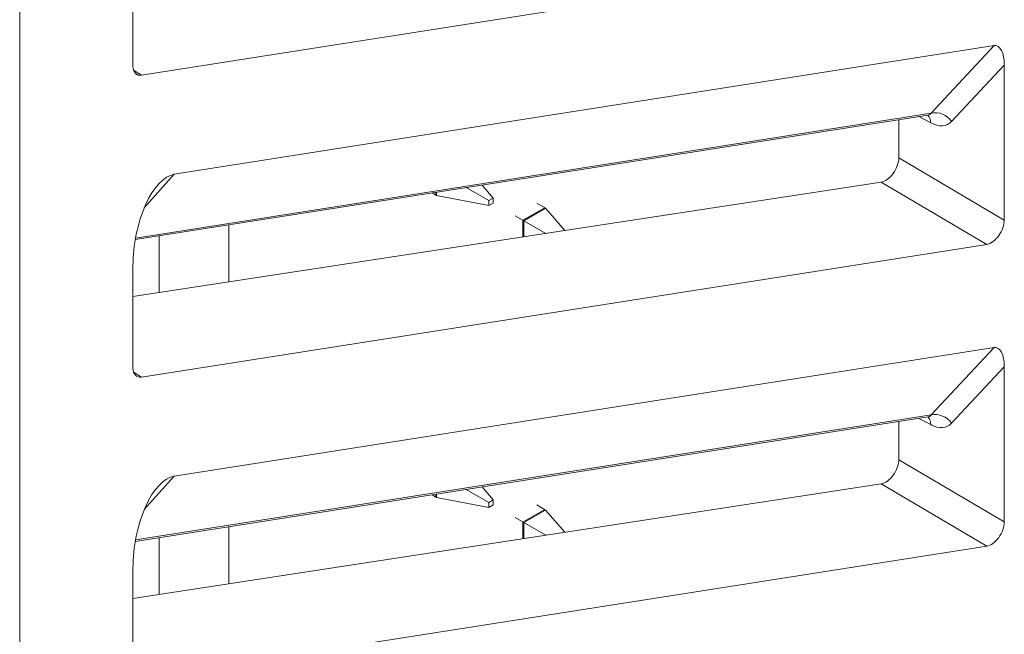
# Model space of a CAD drawing. Header units: millimetres. Extents: x -420 to 420, y -297 to 297.
# Tile 166 of 197: x 278 to 294, y 133 to 143. Entities that reach past the tile are written whole.
import ezdxf

# ---------------------------------------------------------------- set-up
doc = ezdxf.new("R2010")
doc.units = ezdxf.units.MM
doc.header["$MEASUREMENT"] = 0
doc.layers.add('layer 1', color=7, linetype='Continuous')

msp = doc.modelspace()

# ---------------------------------------------------------------- linework, layer by layer
at = {"layer": 'layer 1', "color": 7, "lineweight": 9}
for points in [[(277.6777, 153.0827), (277.6777, 153.0827), (277.6777, 121.4051), (277.6777, 121.4051)], [(279.6649, 141.8359), (279.6649, 141.8359), (293.4469, 143.9996), (293.4469, 143.9996)], [(279.5249, 143.6438), (279.5249, 143.6438), (279.5249, 141.9863), (279.5249, 141.9863)], [(280.1965, 140.22), (280.1965, 140.22), (293.5673, 142.3191), (293.5673, 142.3191)], [(292.5376, 141.2173), (292.5376, 141.2173), (293.5673, 142.3191), (293.5673, 142.3191)], [(293.7326, 142.0017), (293.7326, 142.2027), (293.6642, 142.3342), (293.5673, 142.3191)], [(293.7326, 142.0017), (293.7326, 142.2027), (293.6642, 142.3342), (293.5673, 142.3191)], [(293.7326, 142.0017), (293.7326, 142.2027), (293.6642, 142.3342), (293.5673, 142.3191)], [(293.7326, 142.0017), (293.7326, 142.2027), (293.6642, 142.3342), (293.5673, 142.3191)], [(293.7326, 142.0017), (293.7326, 142.2027), (293.6642, 142.3342), (293.5673, 142.3191)], [(293.7326, 142.0017), (293.7326, 142.2027), (293.6642, 142.3342), (293.5673, 142.3191)], [(293.7326, 142.0017), (293.7326, 142.2027), (293.6642, 142.3342), (293.5673, 142.3191)], [(293.7326, 142.0017), (293.7326, 142.2027), (293.6642, 142.3342), (293.5673, 142.3191)], [(293.7326, 142.0017), (293.7326, 142.2027), (293.6642, 142.3342), (293.5673, 142.3191)], [(293.7326, 142.0017), (293.7326, 142.2027), (293.6642, 142.3342), (293.5673, 142.3191)], [(293.7326, 142.0017), (293.7326, 142.2027), (293.6642, 142.3342), (293.5673, 142.3191)], [(293.7326, 142.0017), (293.7326, 142.2027), (293.6642, 142.3342), (293.5673, 142.3191)], [(293.7326, 142.0017), (293.7326, 142.2027), (293.6642, 142.3342), (293.5673, 142.3191)], [(293.7326, 142.0017), (293.7326, 142.2027), (293.6642, 142.3342), (293.5673, 142.3191)], [(293.7326, 142.0017), (293.7326, 142.2027), (293.6642, 142.3342), (293.5673, 142.3191)], [(293.7326, 142.0017), (293.7326, 142.2027), (293.6642, 142.3342), (293.5673, 142.3191)], [(293.7326, 142.0017), (293.7326, 142.2027), (293.6642, 142.3342), (293.5673, 142.3191)], [(293.7326, 142.0017), (293.7326, 142.2027), (293.6642, 142.3342), (293.5673, 142.3191)], [(293.7326, 142.0017), (293.7326, 142.2027), (293.6642, 142.3342), (293.5673, 142.3191)], [(293.7326, 142.0017), (293.7326, 142.2027), (293.6642, 142.3342), (293.5673, 142.3191)], [(293.7326, 142.0017), (293.7326, 142.2027), (293.6642, 142.3342), (293.5673, 142.3191)], [(293.5673, 142.3191), (293.5673, 142.3191), (293.5673, 142.3191), (293.5673, 142.3191)], [(279.5249, 141.9863), (279.5249, 141.8828), (279.5809, 141.823), (279.6649, 141.8359)], [(279.5249, 141.9863), (279.5249, 141.9863), (279.5249, 141.9863), (279.5249, 141.9863)], [(279.5249, 141.9863), (279.5249, 141.8828), (279.5809, 141.823), (279.6649, 141.8359)], [(279.5249, 141.9863), (279.5249, 141.8828), (279.5809, 141.8227), (279.6649, 141.8359)], [(279.5249, 141.9863), (279.5249, 141.8828), (279.5809, 141.8227), (279.6649, 141.8359)], [(279.5249, 141.9863), (279.5249, 141.8828), (279.5809, 141.8227), (279.6649, 141.8359)], [(279.5249, 141.9863), (279.5249, 141.8828), (279.5809, 141.8227), (279.6649, 141.8359)], [(279.5249, 141.9863), (279.5249, 141.8828), (279.5809, 141.8227), (279.6649, 141.8359)], [(279.5249, 141.9863), (279.5249, 141.8828), (279.5809, 141.8227), (279.6649, 141.8359)], [(279.5249, 141.9863), (279.5249, 141.8828), (279.5809, 141.8227), (279.6649, 141.8359)], [(279.5249, 141.9863), (279.5249, 141.8828), (279.5809, 141.8227), (279.6649, 141.8359)], [(279.5249, 141.9863), (279.5249, 141.8828), (279.5809, 141.8227), (279.6649, 141.8359)], [(279.5249, 141.9863), (279.5249, 141.8828), (279.5809, 141.8227), (279.6649, 141.8359)], [(279.5249, 141.9863), (279.5249, 141.8828), (279.5809, 141.8227), (279.6649, 141.8359)], [(279.5249, 141.9863), (279.5249, 141.8828), (279.5809, 141.8227), (279.6649, 141.8359)], [(279.5249, 141.9863), (279.5249, 141.8828), (279.5809, 141.8227), (279.6649, 141.8359)], [(279.5249, 141.9863), (279.5249, 141.8828), (279.5809, 141.8227), (279.6649, 141.8359)], [(279.5249, 141.9863), (279.5249, 141.8828), (279.5809, 141.8227), (279.6649, 141.8359)], [(279.5249, 141.9863), (279.5249, 141.8828), (279.5809, 141.8227), (279.6649, 141.8359)], [(279.5249, 141.9863), (279.5249, 141.8828), (279.5809, 141.8227), (279.6649, 141.8359)], [(279.5249, 141.9863), (279.5249, 141.8828), (279.5809, 141.8227), (279.6649, 141.8359)], [(279.5249, 141.9863), (279.5249, 141.8828), (279.5809, 141.8227), (279.6649, 141.8359)], [(293.7326, 142.0017), (293.7326, 142.0017), (292.8735, 141.0824), (292.8735, 141.0824)], [(293.7326, 139.4738), (293.7326, 139.4738), (293.7326, 142.0017), (293.7326, 142.0017)], [(293.7326, 142.0017), (293.7326, 142.0017), (293.7326, 142.0017), (293.7326, 142.0017)], [(279.5347, 141.9181), (279.5347, 141.9181), (279.6649, 141.8359), (279.6649, 141.8359)], [(279.6649, 141.8359), (279.6649, 141.8359), (279.6649, 141.8359), (279.6649, 141.8359)], [(279.5624, 139.1563), (279.5624, 139.1563), (292.4913, 141.1862), (292.4913, 141.1862)], [(279.5666, 139.1811), (279.5666, 139.1811), (292.5376, 141.2173), (292.5376, 141.2173)], [(292.5325, 141.0596), (292.5325, 141.0596), (292.338, 141.1621), (292.338, 141.1621)], [(292.5325, 141.0596), (292.5351, 141.106), (292.5184, 141.1516), (292.4865, 141.1854)], [(292.4913, 141.1862), (292.512, 141.1894), (292.5277, 141.2), (292.5376, 141.2173)], [(292.4913, 141.1862), (292.512, 141.1894), (292.5277, 141.2), (292.5376, 141.2173)], [(292.4913, 141.1862), (292.512, 141.1894), (292.5277, 141.2), (292.5376, 141.2173)], [(292.4913, 141.1862), (292.512, 141.1894), (292.5277, 141.2), (292.5376, 141.2173)], [(292.4913, 141.1862), (292.512, 141.1894), (292.5277, 141.2), (292.5376, 141.2173)], [(292.4913, 141.1862), (292.512, 141.1894), (292.5277, 141.2), (292.5376, 141.2173)], [(292.4913, 141.1862), (292.512, 141.1894), (292.5277, 141.2), (292.5376, 141.2173)], [(292.4913, 141.1862), (292.512, 141.1894), (292.5277, 141.2), (292.5376, 141.2173)], [(292.4913, 141.1862), (292.512, 141.1894), (292.5277, 141.1998), (292.5376, 141.2173)], [(292.4913, 141.1862), (292.512, 141.1894), (292.5277, 141.1998), (292.5376, 141.2173)], [(292.4913, 141.1862), (292.512, 141.1894), (292.5277, 141.1998), (292.5376, 141.2173)], [(292.4913, 141.1862), (292.512, 141.1894), (292.5277, 141.1998), (292.5376, 141.2173)], [(292.4913, 141.1862), (292.512, 141.1894), (292.5277, 141.1998), (292.5376, 141.2173)], [(292.4913, 141.1862), (292.512, 141.1894), (292.5277, 141.1998), (292.5376, 141.2173)], [(292.4913, 141.1862), (292.512, 141.1894), (292.5277, 141.1998), (292.5376, 141.2171)], [(292.4913, 141.1862), (292.512, 141.1894), (292.5277, 141.1998), (292.5376, 141.2171)], [(292.4913, 141.1862), (292.512, 141.1894), (292.5277, 141.1998), (292.5376, 141.2171)], [(292.4913, 141.1862), (292.512, 141.1894), (292.5277, 141.1998), (292.5376, 141.2171)], [(292.4913, 141.1862), (292.512, 141.1894), (292.5277, 141.1998), (292.5376, 141.2171)], [(292.4913, 141.1859), (292.512, 141.1894), (292.5277, 141.1998), (292.5376, 141.2171)], [(292.4913, 141.1859), (292.512, 141.1894), (292.5277, 141.1998), (292.5376, 141.2171)], [(292.4913, 141.1862), (292.4913, 141.1862), (292.4913, 141.1859), (292.4913, 141.1859)], [(292.8735, 141.0824), (292.7987, 141.1908), (292.6665, 141.2438), (292.5376, 141.2173)], [(292.5376, 141.2173), (292.5376, 141.2173), (292.5376, 141.2171), (292.5376, 141.2171)], [(292.0123, 141.111), (292.0123, 141.111), (292.0123, 140.4888), (292.0123, 140.4888)], [(292.5325, 141.0596), (292.6677, 140.9883), (292.7935, 140.9966), (292.8735, 141.0824)], [(292.5325, 141.0596), (292.6677, 140.9883), (292.7935, 140.9966), (292.8735, 141.0824)], [(292.5325, 141.0596), (292.6677, 140.9883), (292.7935, 140.9966), (292.8735, 141.0824)], [(292.5325, 141.0596), (292.6677, 140.9883), (292.7935, 140.9966), (292.8735, 141.0824)], [(292.5325, 141.0596), (292.6677, 140.9883), (292.7935, 140.9966), (292.8735, 141.0824)], [(292.5325, 141.0596), (292.6677, 140.9883), (292.7935, 140.9966), (292.8735, 141.0824)], [(292.5325, 141.0596), (292.6677, 140.9883), (292.7935, 140.9966), (292.8735, 141.0824)], [(292.5325, 141.0596), (292.6677, 140.9883), (292.7935, 140.9966), (292.8735, 141.0824)], [(292.5325, 141.0596), (292.6677, 140.9883), (292.7935, 140.9966), (292.8735, 141.0824)], [(292.5325, 141.0596), (292.6677, 140.9883), (292.7935, 140.9966), (292.8735, 141.0824)], [(292.5325, 141.0596), (292.6677, 140.9883), (292.7935, 140.9966), (292.8735, 141.0824)], [(292.5325, 141.0596), (292.6677, 140.9883), (292.7935, 140.9966), (292.8735, 141.0823)], [(292.5325, 141.0596), (292.6677, 140.9883), (292.7935, 140.9966), (292.8735, 141.0823)], [(292.5325, 141.0596), (292.6677, 140.9883), (292.7935, 140.9966), (292.8735, 141.0823)], [(292.5325, 141.0596), (292.6677, 140.9883), (292.7935, 140.9966), (292.8735, 141.0823)], [(292.5325, 141.0596), (292.6677, 140.9883), (292.7935, 140.9966), (292.8735, 141.0823)], [(292.5325, 141.0593), (292.6677, 140.9883), (292.7935, 140.9966), (292.8735, 141.0823)], [(292.5325, 141.0593), (292.6677, 140.9883), (292.7935, 140.9966), (292.8735, 141.0823)], [(292.5325, 141.0593), (292.6677, 140.9883), (292.7935, 140.9966), (292.8735, 141.0823)], [(292.5325, 141.0593), (292.6677, 140.9883), (292.7935, 140.9966), (292.8735, 141.0823)], [(292.5325, 141.0593), (292.6677, 140.9883), (292.7935, 140.9966), (292.8735, 141.0823)], [(292.5325, 141.0596), (292.5325, 141.0596), (292.5325, 141.0593), (292.5325, 141.0593)], [(292.8735, 141.0824), (292.8735, 141.0824), (292.8735, 141.0823), (292.8735, 141.0823)], [(292.0123, 140.4888), (292.0123, 140.4888), (293.7326, 139.4738), (293.7326, 139.4738)], [(292.0123, 140.4888), (292.0123, 140.4888), (292.0123, 140.4888), (292.0123, 140.4888)], [(280.1965, 140.22), (280.1965, 140.22), (279.7091, 139.6745), (279.7091, 139.6745)], [(280.1965, 140.22), (280.1965, 140.22), (280.1965, 140.2199), (280.1965, 140.2199)], [(291.9209, 140.235), (291.9209, 140.235), (291.9209, 140.235), (291.9209, 140.235)], [(291.7248, 140.0935), (291.7248, 140.0935), (279.5249, 138.2268), (279.5249, 138.2268)], [(284.96, 140.0039), (284.96, 140.0039), (285.3287, 139.7909), (285.3287, 139.7909)], [(285.3999, 139.8321), (285.3999, 139.8321), (285.2162, 140.044), (285.2162, 140.044)], [(293.4469, 139.0776), (293.4469, 139.0776), (291.7248, 140.0935), (291.7248, 140.0935)], [(291.7248, 140.0935), (291.7248, 140.0935), (291.7248, 140.0933), (291.7248, 140.0933)], [(284.4762, 139.8729), (284.4762, 139.8729), (284.4014, 139.9161), (284.4014, 139.9161)], [(284.4621, 139.8811), (284.4621, 139.8811), (284.4621, 139.9257), (284.4621, 139.9257)], [(284.4762, 139.8729), (284.4762, 139.8729), (284.4762, 139.928), (284.4762, 139.928)], [(284.4762, 139.8729), (284.4762, 139.8729), (285.3287, 139.709), (285.3287, 139.709)], [(279.7296, 139.722), (279.7296, 139.722), (279.7296, 139.722), (279.7296, 139.722)], [(285.3999, 139.8321), (285.3999, 139.8321), (285.3287, 139.7909), (285.3287, 139.7909)], [(285.3287, 139.7909), (285.3287, 139.7909), (285.3287, 139.709), (285.3287, 139.709)], [(285.3287, 139.709), (285.3287, 139.709), (285.3999, 139.7499), (285.3999, 139.7499)], [(285.3999, 139.7499), (285.3999, 139.7499), (285.3999, 139.8321), (285.3999, 139.8321)], [(286.2522, 139.6677), (286.2522, 139.6677), (286.1102, 139.7497), (286.1102, 139.7497)], [(285.8972, 139.4626), (285.8972, 139.4626), (285.7548, 139.5447), (285.7548, 139.5447)], [(285.8829, 139.4708), (285.8829, 139.4708), (286.2381, 139.676), (286.2381, 139.676)], [(285.8972, 139.4626), (285.8972, 139.4626), (286.2522, 139.6677), (286.2522, 139.6677)], [(286.5671, 139.3043), (286.5671, 139.3043), (286.2522, 139.6677), (286.2522, 139.6677)], [(281.0877, 139.3959), (281.0877, 139.3959), (281.0877, 138.466), (281.0877, 138.466)], [(285.8829, 139.1996), (285.8829, 139.1996), (285.8829, 139.4708), (285.8829, 139.4708)], [(286.2543, 139.2564), (286.2543, 139.2564), (285.8972, 139.4626), (285.8972, 139.4626)], [(285.8972, 139.2018), (285.8972, 139.2018), (285.8972, 139.4626), (285.8972, 139.4626)], [(293.7326, 139.4738), (293.7326, 139.4738), (293.7326, 139.4738), (293.7326, 139.4738)], [(279.951, 139.2175), (279.951, 139.2175), (279.951, 138.2922), (279.951, 138.2922)], [(293.6419, 139.2198), (293.6419, 139.2198), (293.6419, 139.2197), (293.6419, 139.2197)], [(279.6649, 136.914), (279.6649, 136.914), (293.4469, 139.0776), (293.4469, 139.0776)], [(293.4469, 139.0776), (293.4469, 139.0776), (293.4469, 139.0776), (293.4469, 139.0776)], [(279.5249, 138.7217), (279.5249, 138.7217), (279.5249, 138.7217), (279.5249, 138.7217)], [(279.5249, 138.7217), (279.5249, 138.7217), (279.5249, 137.0642), (279.5249, 137.0642)], [(280.1965, 135.2979), (280.1965, 135.2979), (293.5673, 137.397), (293.5673, 137.397)], [(292.5376, 136.2953), (292.5376, 136.2953), (293.5673, 137.397), (293.5673, 137.397)], [(293.7326, 137.0798), (293.7326, 137.2807), (293.6642, 137.4123), (293.5673, 137.397)], [(293.7326, 137.0798), (293.7326, 137.2807), (293.6642, 137.4123), (293.5673, 137.397)], [(293.7326, 137.0798), (293.7326, 137.2807), (293.6642, 137.4123), (293.5673, 137.397)], [(293.7326, 137.0798), (293.7326, 137.2807), (293.6642, 137.4123), (293.5673, 137.397)], [(293.7326, 137.0798), (293.7326, 137.2807), (293.6642, 137.4123), (293.5673, 137.397)], [(293.7326, 137.0798), (293.7326, 137.2807), (293.6642, 137.4123), (293.5673, 137.397)], [(293.7326, 137.0798), (293.7326, 137.2807), (293.6642, 137.4123), (293.5673, 137.397)], [(293.7326, 137.0798), (293.7326, 137.2807), (293.6642, 137.4123), (293.5673, 137.397)], [(293.7326, 137.0798), (293.7326, 137.2807), (293.6642, 137.4123), (293.5673, 137.397)], [(293.7326, 137.0798), (293.7326, 137.2807), (293.6642, 137.4123), (293.5673, 137.397)], [(293.7326, 137.0798), (293.7326, 137.2807), (293.6642, 137.4123), (293.5673, 137.397)], [(293.7326, 137.0798), (293.7326, 137.2807), (293.6642, 137.4123), (293.5673, 137.397)], [(293.7326, 137.0798), (293.7326, 137.2807), (293.6642, 137.4123), (293.5673, 137.397)], [(293.7326, 137.0798), (293.7326, 137.2807), (293.6642, 137.4123), (293.5673, 137.397)], [(293.7326, 137.0798), (293.7326, 137.2807), (293.6642, 137.4123), (293.5673, 137.397)], [(293.7326, 137.0798), (293.7326, 137.2807), (293.6642, 137.4121), (293.5673, 137.397)], [(293.7326, 137.0798), (293.7326, 137.2807), (293.6642, 137.4121), (293.5673, 137.397)], [(293.7326, 137.0798), (293.7326, 137.2807), (293.6642, 137.4121), (293.5673, 137.397)], [(293.7326, 137.0798), (293.7326, 137.2807), (293.6642, 137.4121), (293.5673, 137.397)], [(293.7326, 137.0798), (293.7326, 137.2805), (293.6642, 137.4121), (293.5673, 137.397)], [(293.7326, 137.0798), (293.7326, 137.2805), (293.6642, 137.4121), (293.5673, 137.397)], [(293.5673, 137.397), (293.5673, 137.397), (293.5673, 137.397), (293.5673, 137.397)], [(279.5249, 137.0642), (279.5249, 136.9608), (279.5809, 136.9007), (279.6649, 136.914)], [(279.5249, 137.0642), (279.5249, 137.0642), (279.5249, 137.0642), (279.5249, 137.0642)], [(279.5249, 137.0642), (279.5249, 136.9608), (279.5809, 136.9007), (279.6649, 136.914)], [(279.5249, 137.0642), (279.5249, 136.9608), (279.5809, 136.9007), (279.6649, 136.914)], [(279.5249, 137.0642), (279.5249, 136.9608), (279.5809, 136.9007), (279.6649, 136.914)], [(279.5249, 137.0642), (279.5249, 136.9608), (279.5809, 136.9007), (279.6649, 136.914)], [(279.5249, 137.0642), (279.5249, 136.9608), (279.5809, 136.9007), (279.6649, 136.914)], [(279.5249, 137.0642), (279.5249, 136.9608), (279.5809, 136.9007), (279.6649, 136.914)], [(279.5249, 137.0642), (279.5249, 136.9608), (279.5809, 136.9007), (279.6649, 136.914)], [(279.5249, 137.0642), (279.5249, 136.9608), (279.5809, 136.9007), (279.6649, 136.914)], [(279.5249, 137.0642), (279.5249, 136.9608), (279.5809, 136.9007), (279.6649, 136.914)], [(279.5249, 137.0642), (279.5249, 136.9608), (279.5809, 136.9007), (279.6649, 136.914)], [(279.5249, 137.0642), (279.5249, 136.9608), (279.5809, 136.9007), (279.6649, 136.914)], [(279.5249, 137.0642), (279.5249, 136.9608), (279.5809, 136.9007), (279.6649, 136.914)], [(279.5249, 137.0642), (279.5249, 136.9608), (279.5809, 136.9007), (279.6649, 136.914)], [(279.5249, 137.0642), (279.5249, 136.9608), (279.5809, 136.9007), (279.6649, 136.914)], [(279.5249, 137.0642), (279.5249, 136.9608), (279.5809, 136.9007), (279.6649, 136.914)], [(279.5249, 137.0642), (279.5249, 136.9608), (279.5809, 136.9007), (279.6649, 136.914)], [(279.5249, 137.0642), (279.5249, 136.9608), (279.5809, 136.9007), (279.6649, 136.914)], [(279.5249, 137.0642), (279.5249, 136.9608), (279.5809, 136.9007), (279.6649, 136.914)], [(279.5249, 137.0642), (279.5249, 136.9608), (279.5809, 136.9007), (279.6649, 136.914)], [(279.5249, 137.0642), (279.5249, 136.9608), (279.5809, 136.9007), (279.6649, 136.914)], [(279.5347, 136.9962), (279.5347, 136.9962), (279.6649, 136.914), (279.6649, 136.914)], [(293.7326, 137.0798), (293.7326, 137.0798), (292.8735, 136.1603), (292.8735, 136.1603)], [(293.7326, 134.5518), (293.7326, 134.5518), (293.7326, 137.0798), (293.7326, 137.0798)], [(293.7326, 137.0798), (293.7326, 137.0798), (293.7326, 137.0798), (293.7326, 137.0798)], [(279.6649, 136.914), (279.6649, 136.914), (279.6649, 136.914), (279.6649, 136.914)], [(292.8735, 136.1603), (292.7987, 136.2688), (292.6665, 136.3219), (292.5376, 136.2953)], [(279.5624, 134.2344), (279.5624, 134.2344), (292.4913, 136.2642), (292.4913, 136.2642)], [(279.5666, 134.2589), (279.5666, 134.2589), (292.5376, 136.2953), (292.5376, 136.2953)], [(292.0123, 136.1889), (292.0123, 136.1889), (292.0123, 135.5667), (292.0123, 135.5667)], [(292.5325, 136.1376), (292.5325, 136.1376), (292.338, 136.24), (292.338, 136.24)], [(292.5325, 136.1376), (292.5351, 136.184), (292.5184, 136.2296), (292.4865, 136.2633)], [(292.4913, 136.2642), (292.512, 136.2674), (292.5277, 136.2779), (292.5376, 136.2953)], [(292.4913, 136.2642), (292.512, 136.2674), (292.5277, 136.2779), (292.5376, 136.2951)], [(292.4913, 136.2642), (292.512, 136.2674), (292.5277, 136.2779), (292.5376, 136.2951)], [(292.4913, 136.2642), (292.512, 136.2674), (292.5277, 136.2779), (292.5376, 136.2951)], [(292.4913, 136.2642), (292.512, 136.2674), (292.5277, 136.2779), (292.5376, 136.2951)], [(292.4913, 136.264), (292.512, 136.2674), (292.5277, 136.2779), (292.5376, 136.2951)], [(292.4913, 136.264), (292.512, 136.2674), (292.5277, 136.2779), (292.5376, 136.2951)], [(292.4913, 136.264), (292.512, 136.2674), (292.5277, 136.2779), (292.5376, 136.2951)], [(292.4913, 136.264), (292.512, 136.2674), (292.5277, 136.2779), (292.5376, 136.2951)], [(292.4913, 136.264), (292.512, 136.2674), (292.5277, 136.2779), (292.5376, 136.2951)], [(292.4913, 136.264), (292.512, 136.2674), (292.5277, 136.2779), (292.5376, 136.2951)], [(292.4913, 136.264), (292.512, 136.2674), (292.5277, 136.2779), (292.5376, 136.2951)], [(292.4913, 136.264), (292.512, 136.2674), (292.5277, 136.2779), (292.5376, 136.2951)], [(292.4913, 136.264), (292.512, 136.2674), (292.5277, 136.2779), (292.5376, 136.2951)], [(292.4913, 136.264), (292.512, 136.2672), (292.5277, 136.2779), (292.5376, 136.2951)], [(292.4913, 136.264), (292.512, 136.2672), (292.5277, 136.2779), (292.5376, 136.2951)], [(292.4913, 136.264), (292.512, 136.2672), (292.5277, 136.2779), (292.5376, 136.2951)], [(292.4913, 136.264), (292.512, 136.2672), (292.5277, 136.2779), (292.5376, 136.2951)], [(292.4913, 136.264), (292.512, 136.2672), (292.5277, 136.2779), (292.5376, 136.2951)], [(292.4913, 136.264), (292.512, 136.2672), (292.5277, 136.2779), (292.5376, 136.2951)], [(292.4913, 136.264), (292.512, 136.2672), (292.5277, 136.2779), (292.5376, 136.2951)], [(292.4913, 136.2642), (292.4913, 136.2642), (292.4913, 136.264), (292.4913, 136.264)], [(292.5325, 136.1376), (292.6677, 136.0662), (292.7935, 136.0747), (292.8735, 136.1603)], [(292.5325, 136.1376), (292.6677, 136.0662), (292.7935, 136.0747), (292.8735, 136.1603)], [(292.5325, 136.1376), (292.6677, 136.0662), (292.7935, 136.0747), (292.8735, 136.1603)], [(292.5325, 136.1374), (292.6677, 136.0662), (292.7935, 136.0747), (292.8735, 136.1603)], [(292.5325, 136.1374), (292.6677, 136.0662), (292.7935, 136.0747), (292.8735, 136.1603)], [(292.5325, 136.1374), (292.6677, 136.0662), (292.7935, 136.0747), (292.8735, 136.1603)], [(292.5325, 136.1374), (292.6677, 136.0662), (292.7935, 136.0747), (292.8735, 136.1603)], [(292.5325, 136.1374), (292.6677, 136.0662), (292.7935, 136.0747), (292.8735, 136.1603)], [(292.5325, 136.1374), (292.6677, 136.0662), (292.7935, 136.0747), (292.8735, 136.1603)], [(292.5325, 136.1374), (292.6677, 136.0662), (292.7935, 136.0747), (292.8735, 136.1603)], [(292.5325, 136.1374), (292.6677, 136.0662), (292.7935, 136.0747), (292.8735, 136.1603)], [(292.5325, 136.1374), (292.6677, 136.0662), (292.7935, 136.0747), (292.8735, 136.1603)], [(292.5325, 136.1374), (292.6677, 136.0662), (292.7935, 136.0747), (292.8735, 136.1603)], [(292.5325, 136.1374), (292.6677, 136.0662), (292.7935, 136.0747), (292.8735, 136.1603)], [(292.5325, 136.1374), (292.6677, 136.0662), (292.7935, 136.0747), (292.8735, 136.1603)], [(292.5325, 136.1374), (292.6677, 136.0662), (292.7935, 136.0747), (292.8735, 136.1603)], [(292.5325, 136.1374), (292.6677, 136.0662), (292.7935, 136.0747), (292.8735, 136.1603)], [(292.5325, 136.1374), (292.6677, 136.0662), (292.7935, 136.0747), (292.8735, 136.1603)], [(292.5325, 136.1374), (292.6677, 136.0662), (292.7935, 136.0747), (292.8735, 136.1603)], [(292.5325, 136.1374), (292.6677, 136.0662), (292.7935, 136.0747), (292.8735, 136.1603)], [(292.5325, 136.1374), (292.6677, 136.0662), (292.7935, 136.0747), (292.8735, 136.1603)], [(292.5376, 136.2953), (292.5376, 136.2953), (292.5376, 136.2951), (292.5376, 136.2951)], [(292.8735, 136.1603), (292.8735, 136.1603), (292.8735, 136.1603), (292.8735, 136.1603)], [(292.5325, 136.1376), (292.5325, 136.1376), (292.5325, 136.1374), (292.5325, 136.1374)], [(292.0123, 135.5667), (292.0123, 135.5667), (293.7326, 134.5518), (293.7326, 134.5518)], [(292.0123, 135.5667), (292.0123, 135.5667), (292.0123, 135.5665), (292.0123, 135.5665)], [(280.1965, 135.2979), (280.1965, 135.2979), (279.7091, 134.7526), (279.7091, 134.7526)], [(280.1965, 135.2979), (280.1965, 135.2979), (280.1965, 135.2979), (280.1965, 135.2979)], [(291.9209, 135.3129), (291.9209, 135.3129), (291.9209, 135.3129), (291.9209, 135.3129)], [(291.7248, 135.1713), (291.7248, 135.1713), (279.5249, 133.3049), (279.5249, 133.3049)], [(284.96, 135.0817), (284.96, 135.0817), (285.3287, 134.8689), (285.3287, 134.8689)], [(285.3999, 134.9099), (285.3999, 134.9099), (285.2162, 135.1219), (285.2162, 135.1219)], [(293.4469, 134.1556), (293.4469, 134.1556), (291.7248, 135.1713), (291.7248, 135.1713)], [(291.7248, 135.1713), (291.7248, 135.1713), (291.7248, 135.1713), (291.7248, 135.1713)], [(284.4762, 134.9509), (284.4762, 134.9509), (284.4014, 134.994), (284.4014, 134.994)], [(284.4621, 134.9591), (284.4621, 134.9591), (284.4621, 135.0035), (284.4621, 135.0035)], [(284.4762, 134.9509), (284.4762, 134.9509), (284.4762, 135.0057), (284.4762, 135.0057)], [(284.4762, 134.9509), (284.4762, 134.9509), (285.3287, 134.7869), (285.3287, 134.7869)], [(285.3999, 134.9099), (285.3999, 134.9099), (285.3287, 134.8689), (285.3287, 134.8689)], [(285.3287, 134.8689), (285.3287, 134.8689), (285.3287, 134.7869), (285.3287, 134.7869)], [(285.3999, 134.8279), (285.3999, 134.8279), (285.3999, 134.9099), (285.3999, 134.9099)], [(279.7296, 134.8), (279.7296, 134.8), (279.7296, 134.8), (279.7296, 134.8)], [(285.3287, 134.7869), (285.3287, 134.7869), (285.3999, 134.8279), (285.3999, 134.8279)], [(285.8829, 134.5488), (285.8829, 134.5488), (286.2381, 134.7539), (286.2381, 134.7539)], [(285.8972, 134.5406), (285.8972, 134.5406), (286.2522, 134.7458), (286.2522, 134.7458)], [(286.2522, 134.7458), (286.2522, 134.7458), (286.1102, 134.8277), (286.1102, 134.8277)], [(286.5671, 134.3822), (286.5671, 134.3822), (286.2522, 134.7458), (286.2522, 134.7458)], [(285.8972, 134.5406), (285.8972, 134.5406), (285.7548, 134.6226), (285.7548, 134.6226)], [(285.8829, 134.2776), (285.8829, 134.2776), (285.8829, 134.5488), (285.8829, 134.5488)], [(286.2543, 134.3344), (286.2543, 134.3344), (285.8972, 134.5406), (285.8972, 134.5406)], [(285.8972, 134.2798), (285.8972, 134.2798), (285.8972, 134.5406), (285.8972, 134.5406)], [(293.7326, 134.5518), (293.7326, 134.5518), (293.7326, 134.5516), (293.7326, 134.5516)], [(281.0877, 134.4739), (281.0877, 134.4739), (281.0877, 133.5439), (281.0877, 133.5439)], [(279.951, 134.2954), (279.951, 134.2954), (279.951, 133.37), (279.951, 133.37)], [(293.6419, 134.2979), (293.6419, 134.2979), (293.6419, 134.2976), (293.6419, 134.2976)], [(279.6649, 131.9919), (279.6649, 131.9919), (293.4469, 134.1556), (293.4469, 134.1556)], [(293.4469, 134.1556), (293.4469, 134.1556), (293.4469, 134.1554), (293.4469, 134.1554)], [(279.5249, 133.7998), (279.5249, 133.7998), (279.5249, 133.7996), (279.5249, 133.7996)], [(279.5249, 133.7998), (279.5249, 133.7998), (279.5249, 132.1423), (279.5249, 132.1423)]]:
    msp.add_open_spline(points, degree=3, dxfattribs=at)
for points in [[(292.4869, 141.1835), (292.4955, 141.1845), (292.5041, 141.1856), (292.5002, 141.1867), (292.5002, 141.1867), (292.5002, 141.1867), (292.4999, 141.1867), (292.4999, 141.1867)], [(291.7248, 140.0935), (291.7904, 140.1035), (291.8638, 140.1563), (291.9209, 140.235), (291.9209, 140.235), (291.9781, 140.3138), (292.0123, 140.4084), (292.0123, 140.4888)], [(291.7248, 140.0935), (291.7904, 140.1035), (291.8638, 140.1563), (291.9209, 140.235), (291.9209, 140.235), (291.9781, 140.3138), (292.0123, 140.4084), (292.0123, 140.4888)], [(291.7248, 140.0935), (291.7904, 140.1035), (291.8638, 140.1563), (291.9209, 140.235), (291.9209, 140.235), (291.9781, 140.3138), (292.0123, 140.4084), (292.0123, 140.4888)], [(291.7248, 140.0935), (291.7904, 140.1035), (291.8638, 140.1563), (291.9209, 140.235), (291.9209, 140.235), (291.9781, 140.3138), (292.0123, 140.4084), (292.0123, 140.4888)], [(291.7248, 140.0933), (291.7904, 140.1035), (291.8638, 140.1563), (291.9209, 140.235), (291.9209, 140.235), (291.9781, 140.3138), (292.0123, 140.4084), (292.0123, 140.4888)], [(291.7248, 140.0933), (291.7904, 140.1035), (291.8638, 140.1563), (291.9209, 140.235), (291.9209, 140.235), (291.9781, 140.3138), (292.0123, 140.4084), (292.0123, 140.4888)], [(291.7248, 140.0933), (291.7904, 140.1033), (291.8638, 140.1563), (291.9209, 140.235), (291.9209, 140.235), (291.9781, 140.3138), (292.0123, 140.4084), (292.0123, 140.4888)], [(291.7248, 140.0933), (291.7904, 140.1033), (291.8638, 140.1563), (291.9209, 140.235), (291.9209, 140.235), (291.9781, 140.3138), (292.0123, 140.4084), (292.0123, 140.4888)], [(291.7248, 140.0933), (291.7904, 140.1033), (291.8638, 140.1563), (291.9209, 140.235), (291.9209, 140.235), (291.9781, 140.3138), (292.0123, 140.4084), (292.0123, 140.4888)], [(291.7248, 140.0933), (291.7904, 140.1033), (291.8638, 140.1562), (291.9209, 140.235), (291.9209, 140.235), (291.9781, 140.3138), (292.0123, 140.4084), (292.0123, 140.4888)], [(291.7248, 140.0933), (291.7904, 140.1033), (291.8638, 140.1562), (291.9209, 140.235), (291.9209, 140.235), (291.9781, 140.3138), (292.0123, 140.4084), (292.0123, 140.4888)], [(291.7248, 140.0933), (291.7904, 140.1033), (291.8638, 140.1562), (291.9209, 140.235), (291.9209, 140.235), (291.9781, 140.3138), (292.0123, 140.4084), (292.0123, 140.4888)], [(291.7248, 140.0933), (291.7904, 140.1033), (291.8638, 140.1562), (291.9209, 140.235), (291.9209, 140.235), (291.9781, 140.3138), (292.0123, 140.4084), (292.0123, 140.4888)], [(291.7248, 140.0933), (291.7904, 140.1033), (291.8638, 140.1562), (291.9209, 140.235), (291.9209, 140.235), (291.9781, 140.3138), (292.0123, 140.4084), (292.0123, 140.4888)], [(291.7248, 140.0933), (291.7904, 140.1033), (291.8638, 140.1562), (291.9209, 140.235), (291.9209, 140.235), (291.9781, 140.3138), (292.0123, 140.4084), (292.0123, 140.4888)], [(291.7248, 140.0933), (291.7904, 140.1033), (291.8638, 140.1562), (291.9209, 140.235), (291.9209, 140.235), (291.9781, 140.3138), (292.0123, 140.4084), (292.0123, 140.4888)], [(291.7248, 140.0933), (291.7904, 140.1033), (291.8638, 140.1562), (291.9209, 140.235), (291.9209, 140.235), (291.9781, 140.3138), (292.0123, 140.4084), (292.0123, 140.4888)], [(291.7248, 140.0933), (291.7904, 140.1033), (291.8638, 140.1562), (291.9209, 140.235), (291.9209, 140.235), (291.9781, 140.3138), (292.0123, 140.4084), (292.0123, 140.4888)], [(291.7248, 140.0933), (291.7904, 140.1033), (291.8638, 140.1562), (291.9209, 140.235), (291.9209, 140.235), (291.9781, 140.3138), (292.0123, 140.4084), (292.0123, 140.4888)], [(291.7248, 140.0933), (291.7904, 140.1033), (291.8638, 140.1562), (291.9209, 140.235), (291.9209, 140.235), (291.9781, 140.3138), (292.0123, 140.4084), (292.0123, 140.4888)], [(291.7248, 140.0933), (291.7904, 140.1033), (291.8638, 140.1562), (291.9209, 140.235), (291.9209, 140.235), (291.9781, 140.3138), (292.0123, 140.4084), (292.0123, 140.4888)], [(280.1965, 140.22), (280.0303, 140.194), (279.8594, 140.0115), (279.7296, 139.722), (279.7296, 139.722), (279.5998, 139.4327), (279.5249, 139.0659), (279.5249, 138.7217)], [(280.1965, 140.22), (280.0303, 140.194), (279.8594, 140.0115), (279.7296, 139.722), (279.7296, 139.722), (279.5998, 139.4324), (279.5249, 139.0659), (279.5249, 138.7217)], [(280.1965, 140.22), (280.0303, 140.194), (279.8594, 140.0115), (279.7296, 139.722), (279.7296, 139.722), (279.5998, 139.4324), (279.5249, 139.0659), (279.5249, 138.7217)], [(280.1965, 140.22), (280.0303, 140.194), (279.8594, 140.0115), (279.7296, 139.722), (279.7296, 139.722), (279.5998, 139.4324), (279.5249, 139.0659), (279.5249, 138.7217)], [(280.1965, 140.22), (280.0303, 140.194), (279.8594, 140.0115), (279.7296, 139.722), (279.7296, 139.722), (279.5998, 139.4324), (279.5249, 139.0659), (279.5249, 138.7217)], [(280.1965, 140.22), (280.0303, 140.194), (279.8594, 140.0115), (279.7296, 139.722), (279.7296, 139.722), (279.5998, 139.4324), (279.5249, 139.0659), (279.5249, 138.7217)], [(280.1965, 140.22), (280.0303, 140.194), (279.8594, 140.0115), (279.7296, 139.722), (279.7296, 139.722), (279.5998, 139.4324), (279.5249, 139.0659), (279.5249, 138.7217)], [(280.1965, 140.22), (280.0303, 140.194), (279.8594, 140.0115), (279.7296, 139.722), (279.7296, 139.722), (279.5998, 139.4324), (279.5249, 139.0659), (279.5249, 138.7217)], [(280.1965, 140.22), (280.0303, 140.194), (279.8594, 140.0115), (279.7296, 139.722), (279.7296, 139.722), (279.5998, 139.4324), (279.5249, 139.0659), (279.5249, 138.7217)], [(280.1965, 140.2199), (280.0303, 140.194), (279.8594, 140.0115), (279.7296, 139.722), (279.7296, 139.722), (279.5998, 139.4324), (279.5249, 139.0659), (279.5249, 138.7217)], [(280.1965, 140.2199), (280.0303, 140.194), (279.8594, 140.0115), (279.7296, 139.722), (279.7296, 139.722), (279.5998, 139.4324), (279.5249, 139.0659), (279.5249, 138.7217)], [(280.1965, 140.2199), (280.0303, 140.194), (279.8594, 140.0115), (279.7296, 139.722), (279.7296, 139.722), (279.5998, 139.4324), (279.5249, 139.0659), (279.5249, 138.7217)], [(280.1965, 140.2199), (280.0303, 140.194), (279.8594, 140.0115), (279.7296, 139.722), (279.7296, 139.722), (279.5998, 139.4324), (279.5249, 139.0659), (279.5249, 138.7217)], [(280.1965, 140.2199), (280.0303, 140.194), (279.8594, 140.0115), (279.7296, 139.722), (279.7296, 139.722), (279.5998, 139.4324), (279.5249, 139.0659), (279.5249, 138.7217)], [(280.1965, 140.2199), (280.0303, 140.194), (279.8594, 140.0115), (279.7296, 139.722), (279.7296, 139.722), (279.5998, 139.4324), (279.5249, 139.0659), (279.5249, 138.7217)], [(280.1965, 140.2199), (280.0303, 140.194), (279.8594, 140.0115), (279.7296, 139.722), (279.7296, 139.722), (279.5998, 139.4324), (279.5249, 139.0659), (279.5249, 138.7217)], [(280.1965, 140.2199), (280.0303, 140.194), (279.8594, 140.0115), (279.7296, 139.722), (279.7296, 139.722), (279.5998, 139.4324), (279.5249, 139.0659), (279.5249, 138.7217)], [(280.1965, 140.2199), (280.0303, 140.194), (279.8594, 140.0114), (279.7296, 139.722), (279.7296, 139.722), (279.5998, 139.4324), (279.5249, 139.0659), (279.5249, 138.7217)], [(280.1965, 140.2199), (280.0303, 140.194), (279.8594, 140.0114), (279.7296, 139.722), (279.7296, 139.722), (279.5998, 139.4324), (279.5249, 139.0659), (279.5249, 138.7217)], [(280.1965, 140.2199), (280.0303, 140.194), (279.8594, 140.0114), (279.7296, 139.722), (279.7296, 139.722), (279.5998, 139.4324), (279.5249, 139.0659), (279.5249, 138.7217)], [(280.1965, 140.2199), (280.0303, 140.194), (279.8594, 140.0114), (279.7296, 139.722), (279.7296, 139.722), (279.5998, 139.4324), (279.5249, 139.0659), (279.5249, 138.7217)], [(293.4469, 139.0776), (293.5123, 139.0878), (293.585, 139.1409), (293.6419, 139.2198), (293.6419, 139.2198), (293.6989, 139.2987), (293.7326, 139.3935), (293.7326, 139.4738)], [(293.4469, 139.0776), (293.5123, 139.0878), (293.585, 139.1409), (293.6419, 139.2198), (293.6419, 139.2198), (293.6989, 139.2987), (293.7326, 139.3935), (293.7326, 139.4738)], [(293.4469, 139.0776), (293.5123, 139.0878), (293.585, 139.1409), (293.6419, 139.2198), (293.6419, 139.2198), (293.6989, 139.2987), (293.7326, 139.3935), (293.7326, 139.4738)], [(293.4469, 139.0776), (293.5123, 139.0878), (293.585, 139.1409), (293.6419, 139.2198), (293.6419, 139.2198), (293.6989, 139.2987), (293.7326, 139.3935), (293.7326, 139.4738)], [(293.4469, 139.0776), (293.5123, 139.0878), (293.585, 139.1409), (293.6419, 139.2198), (293.6419, 139.2198), (293.6989, 139.2987), (293.7326, 139.3935), (293.7326, 139.4738)], [(293.4469, 139.0776), (293.5123, 139.0878), (293.585, 139.1409), (293.6419, 139.2198), (293.6419, 139.2198), (293.6989, 139.2987), (293.7326, 139.3935), (293.7326, 139.4738)], [(293.4469, 139.0776), (293.5123, 139.0878), (293.585, 139.1409), (293.6419, 139.2198), (293.6419, 139.2198), (293.6989, 139.2987), (293.7326, 139.3935), (293.7326, 139.4738)], [(293.4469, 139.0776), (293.5123, 139.0878), (293.585, 139.1409), (293.6419, 139.2198), (293.6419, 139.2198), (293.6989, 139.2987), (293.7326, 139.3935), (293.7326, 139.4738)], [(293.4469, 139.0776), (293.5123, 139.0878), (293.585, 139.1409), (293.6419, 139.2198), (293.6419, 139.2198), (293.6989, 139.2987), (293.7326, 139.3935), (293.7326, 139.4738)], [(293.4469, 139.0776), (293.5123, 139.0878), (293.585, 139.1409), (293.6419, 139.2198), (293.6419, 139.2198), (293.6989, 139.2987), (293.7326, 139.3935), (293.7326, 139.4738)], [(293.4469, 139.0776), (293.5123, 139.0878), (293.585, 139.1409), (293.6419, 139.2198), (293.6419, 139.2198), (293.6989, 139.2987), (293.7326, 139.3935), (293.7326, 139.4738)], [(293.4469, 139.0776), (293.5123, 139.0878), (293.585, 139.1409), (293.6419, 139.2198), (293.6419, 139.2198), (293.6989, 139.2987), (293.7326, 139.3935), (293.7326, 139.4738)], [(293.4469, 139.0776), (293.5123, 139.0878), (293.585, 139.1409), (293.6419, 139.2198), (293.6419, 139.2198), (293.6989, 139.2987), (293.7326, 139.3935), (293.7326, 139.4738)], [(293.4469, 139.0776), (293.5123, 139.0878), (293.585, 139.1409), (293.6419, 139.2198), (293.6419, 139.2198), (293.6989, 139.2987), (293.7326, 139.3935), (293.7326, 139.4738)], [(293.4469, 139.0776), (293.5123, 139.0878), (293.585, 139.1409), (293.6419, 139.2198), (293.6419, 139.2198), (293.6989, 139.2987), (293.7326, 139.3935), (293.7326, 139.4738)], [(293.4469, 139.0776), (293.5123, 139.0878), (293.585, 139.1409), (293.6419, 139.2198), (293.6419, 139.2198), (293.6989, 139.2987), (293.7326, 139.3935), (293.7326, 139.4738)], [(293.4469, 139.0776), (293.5123, 139.0878), (293.585, 139.1409), (293.6419, 139.2198), (293.6419, 139.2198), (293.6989, 139.2987), (293.7326, 139.3935), (293.7326, 139.4738)], [(293.4469, 139.0776), (293.5123, 139.0878), (293.585, 139.1409), (293.6419, 139.2198), (293.6419, 139.2198), (293.6989, 139.2987), (293.7326, 139.3935), (293.7326, 139.4738)], [(293.4469, 139.0776), (293.5123, 139.0878), (293.585, 139.1409), (293.6419, 139.2198), (293.6419, 139.2198), (293.6989, 139.2987), (293.7326, 139.3935), (293.7326, 139.4738)], [(293.4469, 139.0776), (293.5123, 139.0878), (293.585, 139.1409), (293.6419, 139.2197), (293.6419, 139.2197), (293.6989, 139.2987), (293.7326, 139.3935), (293.7326, 139.4738)], [(293.4469, 139.0776), (293.5123, 139.0878), (293.585, 139.1409), (293.6419, 139.2197), (293.6419, 139.2197), (293.6989, 139.2987), (293.7326, 139.3935), (293.7326, 139.4738)], [(292.4869, 136.2616), (292.4955, 136.2626), (292.5041, 136.2636), (292.5002, 136.2645), (292.5002, 136.2645), (292.5002, 136.2648), (292.4999, 136.2648), (292.4999, 136.2648)], [(291.7248, 135.1713), (291.7904, 135.1814), (291.8638, 135.2342), (291.9209, 135.3129), (291.9209, 135.3129), (291.9781, 135.3917), (292.0123, 135.4864), (292.0123, 135.5667)], [(291.7248, 135.1713), (291.7904, 135.1814), (291.8638, 135.2342), (291.9209, 135.3129), (291.9209, 135.3129), (291.9781, 135.3917), (292.0123, 135.4864), (292.0123, 135.5667)], [(291.7248, 135.1713), (291.7904, 135.1814), (291.8638, 135.2342), (291.9209, 135.3129), (291.9209, 135.3129), (291.9781, 135.3917), (292.0123, 135.4864), (292.0123, 135.5667)], [(291.7248, 135.1713), (291.7904, 135.1814), (291.8638, 135.2342), (291.9209, 135.3129), (291.9209, 135.3129), (291.9781, 135.3917), (292.0123, 135.4864), (292.0123, 135.5667)], [(291.7248, 135.1713), (291.7904, 135.1814), (291.8638, 135.2342), (291.9209, 135.3129), (291.9209, 135.3129), (291.9781, 135.3917), (292.0123, 135.4864), (292.0123, 135.5667)], [(291.7248, 135.1713), (291.7904, 135.1814), (291.8638, 135.2342), (291.9209, 135.3129), (291.9209, 135.3129), (291.9781, 135.3917), (292.0123, 135.4864), (292.0123, 135.5667)], [(291.7248, 135.1713), (291.7904, 135.1814), (291.8638, 135.2342), (291.9209, 135.3129), (291.9209, 135.3129), (291.9781, 135.3917), (292.0123, 135.4864), (292.0123, 135.5667)], [(291.7248, 135.1713), (291.7904, 135.1814), (291.8638, 135.2342), (291.9209, 135.3129), (291.9209, 135.3129), (291.9781, 135.3917), (292.0123, 135.4864), (292.0123, 135.5667)], [(291.7248, 135.1713), (291.7904, 135.1814), (291.8638, 135.2342), (291.9209, 135.3129), (291.9209, 135.3129), (291.9781, 135.3917), (292.0123, 135.4864), (292.0123, 135.5667)], [(291.7248, 135.1713), (291.7904, 135.1814), (291.8638, 135.2342), (291.9209, 135.3129), (291.9209, 135.3129), (291.9781, 135.3917), (292.0123, 135.4864), (292.0123, 135.5667)], [(291.7248, 135.1713), (291.7904, 135.1814), (291.8638, 135.2342), (291.9209, 135.3129), (291.9209, 135.3129), (291.9781, 135.3917), (292.0123, 135.4864), (292.0123, 135.5667)], [(291.7248, 135.1713), (291.7904, 135.1814), (291.8638, 135.2342), (291.9209, 135.3129), (291.9209, 135.3129), (291.9781, 135.3917), (292.0123, 135.4864), (292.0123, 135.5667)], [(291.7248, 135.1713), (291.7904, 135.1814), (291.8638, 135.2342), (291.9209, 135.3129), (291.9209, 135.3129), (291.9781, 135.3917), (292.0123, 135.4864), (292.0123, 135.5667)], [(291.7248, 135.1713), (291.7904, 135.1814), (291.8638, 135.2342), (291.9209, 135.3129), (291.9209, 135.3129), (291.9781, 135.3917), (292.0123, 135.4864), (292.0123, 135.5667)], [(291.7248, 135.1713), (291.7904, 135.1814), (291.8638, 135.2342), (291.9209, 135.3129), (291.9209, 135.3129), (291.9781, 135.3917), (292.0123, 135.4864), (292.0123, 135.5667)], [(291.7248, 135.1713), (291.7904, 135.1814), (291.8638, 135.2342), (291.9209, 135.3129), (291.9209, 135.3129), (291.9781, 135.3917), (292.0123, 135.4864), (292.0123, 135.5667)], [(291.7248, 135.1713), (291.7904, 135.1814), (291.8638, 135.2342), (291.9209, 135.3129), (291.9209, 135.3129), (291.9781, 135.3917), (292.0123, 135.4864), (292.0123, 135.5667)], [(291.7248, 135.1713), (291.7904, 135.1814), (291.8638, 135.2342), (291.9209, 135.3129), (291.9209, 135.3129), (291.9781, 135.3917), (292.0123, 135.4864), (292.0123, 135.5667)], [(291.7248, 135.1713), (291.7904, 135.1814), (291.8638, 135.2342), (291.9209, 135.3129), (291.9209, 135.3129), (291.9781, 135.3917), (292.0123, 135.4864), (292.0123, 135.5667)], [(291.7248, 135.1713), (291.7904, 135.1814), (291.8638, 135.2342), (291.9209, 135.3129), (291.9209, 135.3129), (291.9781, 135.3917), (292.0123, 135.4864), (292.0123, 135.5667)], [(291.7248, 135.1713), (291.7904, 135.1814), (291.8638, 135.2342), (291.9209, 135.3129), (291.9209, 135.3129), (291.9781, 135.3917), (292.0123, 135.4864), (292.0123, 135.5665)], [(280.1965, 135.2979), (280.0303, 135.272), (279.8594, 135.0895), (279.7296, 134.8), (279.7296, 134.8), (279.5998, 134.5105), (279.5249, 134.144), (279.5249, 133.7998)], [(280.1965, 135.2979), (280.0303, 135.272), (279.8594, 135.0895), (279.7296, 134.8), (279.7296, 134.8), (279.5998, 134.5105), (279.5249, 134.144), (279.5249, 133.7998)], [(280.1965, 135.2979), (280.0303, 135.272), (279.8594, 135.0895), (279.7296, 134.8), (279.7296, 134.8), (279.5998, 134.5105), (279.5249, 134.144), (279.5249, 133.7998)], [(280.1965, 135.2979), (280.0303, 135.272), (279.8594, 135.0893), (279.7296, 134.8), (279.7296, 134.8), (279.5998, 134.5105), (279.5249, 134.144), (279.5249, 133.7998)], [(280.1965, 135.2979), (280.0303, 135.272), (279.8594, 135.0893), (279.7296, 134.8), (279.7296, 134.8), (279.5998, 134.5105), (279.5249, 134.144), (279.5249, 133.7998)], [(280.1965, 135.2979), (280.0303, 135.272), (279.8594, 135.0893), (279.7296, 134.8), (279.7296, 134.8), (279.5998, 134.5105), (279.5249, 134.144), (279.5249, 133.7998)], [(280.1965, 135.2979), (280.0303, 135.272), (279.8594, 135.0893), (279.7296, 134.8), (279.7296, 134.8), (279.5998, 134.5105), (279.5249, 134.144), (279.5249, 133.7998)], [(280.1965, 135.2979), (280.0303, 135.272), (279.8594, 135.0893), (279.7296, 134.8), (279.7296, 134.8), (279.5998, 134.5105), (279.5249, 134.144), (279.5249, 133.7998)], [(280.1965, 135.2979), (280.0303, 135.272), (279.8594, 135.0893), (279.7296, 134.8), (279.7296, 134.8), (279.5998, 134.5105), (279.5249, 134.144), (279.5249, 133.7998)], [(280.1965, 135.2979), (280.0303, 135.272), (279.8594, 135.0893), (279.7296, 134.8), (279.7296, 134.8), (279.5998, 134.5105), (279.5249, 134.144), (279.5249, 133.7998)], [(280.1965, 135.2979), (280.0303, 135.272), (279.8594, 135.0893), (279.7296, 134.8), (279.7296, 134.8), (279.5998, 134.5105), (279.5249, 134.144), (279.5249, 133.7998)], [(280.1965, 135.2979), (280.0303, 135.272), (279.8594, 135.0893), (279.7296, 134.8), (279.7296, 134.8), (279.5998, 134.5105), (279.5249, 134.144), (279.5249, 133.7996)], [(280.1965, 135.2979), (280.0303, 135.2718), (279.8594, 135.0893), (279.7296, 134.8), (279.7296, 134.8), (279.5998, 134.5105), (279.5249, 134.144), (279.5249, 133.7996)], [(280.1965, 135.2979), (280.0303, 135.2718), (279.8594, 135.0893), (279.7296, 134.8), (279.7296, 134.8), (279.5998, 134.5105), (279.5249, 134.144), (279.5249, 133.7996)], [(280.1965, 135.2979), (280.0303, 135.2718), (279.8594, 135.0893), (279.7296, 134.8), (279.7296, 134.8), (279.5998, 134.5105), (279.5249, 134.144), (279.5249, 133.7996)], [(280.1965, 135.2979), (280.0303, 135.2718), (279.8594, 135.0893), (279.7296, 134.8), (279.7296, 134.8), (279.5998, 134.5105), (279.5249, 134.144), (279.5249, 133.7996)], [(280.1965, 135.2979), (280.0303, 135.2718), (279.8594, 135.0893), (279.7296, 134.8), (279.7296, 134.8), (279.5998, 134.5105), (279.5249, 134.144), (279.5249, 133.7996)], [(280.1965, 135.2979), (280.0303, 135.2718), (279.8594, 135.0893), (279.7296, 134.8), (279.7296, 134.8), (279.5998, 134.5105), (279.5249, 134.144), (279.5249, 133.7996)], [(280.1965, 135.2979), (280.0303, 135.2718), (279.8594, 135.0893), (279.7296, 134.8), (279.7296, 134.8), (279.5998, 134.5105), (279.5249, 134.144), (279.5249, 133.7996)], [(280.1965, 135.2979), (280.0303, 135.2718), (279.8594, 135.0893), (279.7296, 134.8), (279.7296, 134.8), (279.5998, 134.5105), (279.5249, 134.144), (279.5249, 133.7996)], [(280.1965, 135.2979), (280.0303, 135.2718), (279.8594, 135.0893), (279.7296, 134.8), (279.7296, 134.8), (279.5998, 134.5105), (279.5249, 134.144), (279.5249, 133.7996)], [(293.4469, 134.1556), (293.5123, 134.1659), (293.585, 134.2189), (293.6419, 134.2979), (293.6419, 134.2979), (293.6989, 134.3766), (293.7326, 134.4714), (293.7326, 134.5518)], [(293.4469, 134.1556), (293.5123, 134.1659), (293.585, 134.2189), (293.6419, 134.2979), (293.6419, 134.2979), (293.6989, 134.3766), (293.7326, 134.4714), (293.7326, 134.5518)], [(293.4469, 134.1556), (293.5123, 134.1659), (293.585, 134.2189), (293.6419, 134.2979), (293.6419, 134.2979), (293.6989, 134.3766), (293.7326, 134.4714), (293.7326, 134.5518)], [(293.4469, 134.1556), (293.5123, 134.1659), (293.585, 134.2189), (293.6419, 134.2979), (293.6419, 134.2979), (293.6989, 134.3766), (293.7326, 134.4714), (293.7326, 134.5518)], [(293.4469, 134.1556), (293.5123, 134.1659), (293.585, 134.2189), (293.6419, 134.2979), (293.6419, 134.2979), (293.6989, 134.3766), (293.7326, 134.4714), (293.7326, 134.5518)], [(293.4469, 134.1556), (293.5123, 134.1659), (293.585, 134.2189), (293.6419, 134.2976), (293.6419, 134.2976), (293.6989, 134.3766), (293.7326, 134.4714), (293.7326, 134.5518)], [(293.4469, 134.1556), (293.5123, 134.1659), (293.585, 134.2189), (293.6419, 134.2976), (293.6419, 134.2976), (293.6989, 134.3766), (293.7326, 134.4714), (293.7326, 134.5518)], [(293.4469, 134.1556), (293.5123, 134.1659), (293.585, 134.2189), (293.6419, 134.2976), (293.6419, 134.2976), (293.6989, 134.3766), (293.7326, 134.4714), (293.7326, 134.5518)], [(293.4469, 134.1556), (293.5123, 134.1659), (293.585, 134.2189), (293.6419, 134.2976), (293.6419, 134.2976), (293.6989, 134.3766), (293.7326, 134.4714), (293.7326, 134.5518)], [(293.4469, 134.1556), (293.5123, 134.1659), (293.585, 134.2189), (293.6419, 134.2976), (293.6419, 134.2976), (293.6989, 134.3766), (293.7326, 134.4714), (293.7326, 134.5518)], [(293.4469, 134.1556), (293.5123, 134.1659), (293.585, 134.2189), (293.6419, 134.2976), (293.6419, 134.2976), (293.6989, 134.3766), (293.7326, 134.4714), (293.7326, 134.5518)], [(293.4469, 134.1554), (293.5123, 134.1659), (293.585, 134.2189), (293.6419, 134.2976), (293.6419, 134.2976), (293.6989, 134.3766), (293.7326, 134.4714), (293.7326, 134.5516)], [(293.4469, 134.1554), (293.5123, 134.1659), (293.585, 134.2189), (293.6419, 134.2976), (293.6419, 134.2976), (293.6989, 134.3766), (293.7326, 134.4714), (293.7326, 134.5516)], [(293.4469, 134.1554), (293.5123, 134.1659), (293.585, 134.2189), (293.6419, 134.2976), (293.6419, 134.2976), (293.6989, 134.3766), (293.7326, 134.4714), (293.7326, 134.5516)], [(293.4469, 134.1554), (293.5123, 134.1659), (293.585, 134.2189), (293.6419, 134.2976), (293.6419, 134.2976), (293.6989, 134.3766), (293.7326, 134.4714), (293.7326, 134.5516)], [(293.4469, 134.1554), (293.5123, 134.1656), (293.585, 134.2189), (293.6419, 134.2976), (293.6419, 134.2976), (293.6989, 134.3766), (293.7326, 134.4714), (293.7326, 134.5516)], [(293.4469, 134.1554), (293.5123, 134.1656), (293.585, 134.2189), (293.6419, 134.2976), (293.6419, 134.2976), (293.6989, 134.3766), (293.7326, 134.4714), (293.7326, 134.5516)], [(293.4469, 134.1554), (293.5123, 134.1656), (293.585, 134.2189), (293.6419, 134.2976), (293.6419, 134.2976), (293.6989, 134.3766), (293.7326, 134.4714), (293.7326, 134.5516)], [(293.4469, 134.1554), (293.5123, 134.1656), (293.585, 134.2189), (293.6419, 134.2976), (293.6419, 134.2976), (293.6989, 134.3766), (293.7326, 134.4714), (293.7326, 134.5516)], [(293.4469, 134.1554), (293.5123, 134.1656), (293.585, 134.2189), (293.6419, 134.2976), (293.6419, 134.2976), (293.6989, 134.3766), (293.7326, 134.4714), (293.7326, 134.5516)], [(293.4469, 134.1554), (293.5123, 134.1656), (293.585, 134.2189), (293.6419, 134.2976), (293.6419, 134.2976), (293.6989, 134.3766), (293.7326, 134.4714), (293.7326, 134.5516)]]:
    msp.add_open_spline(points, degree=3, knots=[0, 0, 0, 0, 0.3333333, 0.3333333, 0.3333333, 0.3333333, 1, 1, 1, 1], dxfattribs=at)

doc.saveas('drawing.dxf')
